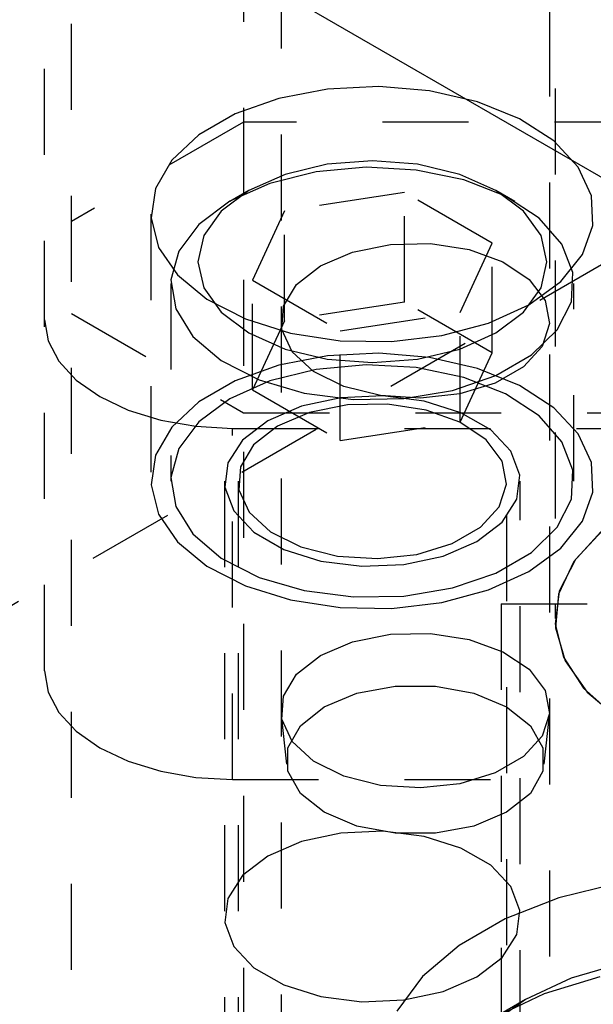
# Model space of a CAD drawing. Header units: inches. Extents: x 1907 to 2452, y -210 to -54.
# Tile 181 of 256: x 1988.664 to 1989.331, y -191.411 to -190.266. Entities that reach past the tile are written whole.
import ezdxf

# ---------------------------------------------------------------- set-up
doc = ezdxf.new("R2010")
doc.units = ezdxf.units.IN
doc.header["$LTSCALE"] = 0.5
doc.header["$MEASUREMENT"] = 0
doc.linetypes.add('HIDDEN', pattern=[0.225, 0.15, -0.075])
doc.layers.add('SID-M-H', color=4, linetype='HIDDEN')
doc.layers.add('SID-M-S', color=105, linetype='Continuous')

msp = doc.modelspace()

# ---------------------------------------------------------------- linework, layer by layer
at = {"layer": 'SID-M-H'}
for p, q in [((1991.78034, -189.14243), (1978.69887, -196.6942)), ((1988.92417, -189.5682), (1988.92417, -193.4786)), ((1988.69292, -191.02281), (1988.69292, -189.67645)), ((1988.72417, -193.37036), (1988.72417, -189.68366)), ((1988.96792, -189.79912), (1988.96792, -192.55494)), ((1989.28042, -192.55494), (1989.28042, -189.79912)), ((1989.28667, -190.14549), (1989.28667, -190.96203)), ((1989.0221, -190.34628), (1988.96534, -190.35714)), ((1989.08166, -190.34328), (1989.0221, -190.34628)), ((1989.14081, -190.34828), (1989.08166, -190.34328)), ((1989.19638, -190.36102), (1989.14081, -190.34828)), ((1988.96534, -190.35714), (1988.91446, -190.37526)), ((1989.24535, -190.38082), (1989.19638, -190.36102)), ((1988.92417, -190.38474), (1988.72417, -190.5002)), ((1988.91446, -190.37526), (1988.87218, -190.39967)), ((1989.58604, -190.38474), (1988.92417, -190.38474)), ((1989.2851, -190.4066), (1989.24535, -190.38082)), ((1988.87218, -190.39967), (1988.84079, -190.42904)), ((1989.31348, -190.43698), (1989.2851, -190.4066)), ((1988.84079, -190.42904), (1988.82199, -190.4618)), ((1989.07417, -190.42972), (1989.0216, -190.43371)), ((1989.12674, -190.43371), (1989.07417, -190.42972)), ((1989.0216, -190.43371), (1988.97261, -190.44543)), ((1989.06681, -190.43726), (1989.00878, -190.44257)), ((1989.1253, -190.44045), (1989.06681, -190.43726)), ((1989.18057, -190.45194), (1989.1253, -190.44045)), ((1989.17573, -190.44543), (1989.12674, -190.43371)), ((1989.32895, -190.47032), (1989.31348, -190.43698)), ((1988.97261, -190.44543), (1988.93054, -190.46406)), ((1989.00878, -190.44257), (1988.95486, -190.45604)), ((1989.2178, -190.46406), (1989.17573, -190.44543)), ((1989.22916, -190.47101), (1989.18057, -190.45194)), ((1988.82199, -190.4618), (1988.81678, -190.49619)), ((1988.93054, -190.46406), (1988.89826, -190.48835)), ((1988.93051, -190.46408), (1988.90841, -190.47684)), ((1988.95486, -190.45604), (1988.90844, -190.47682)), ((1989.25008, -190.48835), (1989.2178, -190.46406)), ((1989.23992, -190.47684), (1989.21782, -190.46408)), ((1989.11153, -190.4665), (1988.97211, -190.48806)), ((1989.21359, -190.52541), (1989.11153, -190.4665)), ((1989.11153, -190.59408), (1989.11153, -190.4665)), ((1989.26802, -190.49645), (1989.22916, -190.47101)), ((1989.33069, -190.50482), (1989.32895, -190.47032)), ((1988.90844, -190.47682), (1988.87243, -190.50362)), ((1988.81667, -190.49186), (1988.81667, -190.80215)), ((1988.81678, -190.49619), (1988.82544, -190.53034)), ((1988.89826, -190.48835), (1988.87796, -190.51663)), ((1988.97211, -190.48806), (1988.93475, -190.56855)), ((1988.97211, -190.61565), (1988.97211, -190.48806)), ((1989.27037, -190.51663), (1989.25008, -190.48835)), ((1989.29469, -190.52667), (1989.26802, -190.49645)), ((1988.87243, -190.50362), (1988.8491, -190.53475)), ((1989.3186, -190.53862), (1989.33069, -190.50482)), ((1988.87796, -190.51663), (1988.87104, -190.54698)), ((1989.27729, -190.54698), (1989.27037, -190.51663)), ((1988.82544, -190.53034), (1988.84752, -190.56241)), ((1989.05116, -190.53591), (1989.09512, -190.52703)), ((1989.09512, -190.52703), (1989.14166, -190.52603)), ((1989.14166, -190.52603), (1989.18665, -190.53298)), ((1989.17623, -190.6059), (1989.21359, -190.52541)), ((1989.18665, -190.53298), (1989.22609, -190.54729)), ((1989.21359, -190.653), (1989.21359, -190.52541)), ((1989.3075, -190.55976), (1989.29469, -190.52667)), ((1988.8491, -190.53475), (1988.83991, -190.56825)), ((1989.01368, -190.55188), (1989.05116, -190.53591)), ((1989.29333, -190.5699), (1989.3186, -190.53862)), ((1988.87104, -190.54698), (1988.87796, -190.57733)), ((1988.98603, -190.57351), (1989.01368, -190.55188)), ((1989.22609, -190.54729), (1989.25647, -190.56767)), ((1989.27037, -190.57733), (1989.27729, -190.54698)), ((1988.84752, -190.56241), (1988.88181, -190.59069)), ((1989.25647, -190.56767), (1989.27509, -190.59231)), ((1989.30566, -190.59366), (1989.3075, -190.55976)), ((1988.83979, -190.5725), (1988.83979, -190.80215)), ((1988.83991, -190.56825), (1988.84544, -190.60201)), ((1988.87796, -190.57733), (1988.89826, -190.60561)), ((1988.93475, -190.56855), (1989.03681, -190.62747)), ((1988.93475, -190.69613), (1988.93475, -190.56855)), ((1988.97064, -190.59889), (1988.98603, -190.57351)), ((1989.25008, -190.60561), (1989.27037, -190.57733)), ((1989.25625, -190.59698), (1989.29333, -190.5699)), ((1989.30854, -190.80215), (1989.30854, -190.5725)), ((1988.88181, -190.59069), (1988.92647, -190.61363)), ((1988.84544, -190.60201), (1988.86534, -190.63392)), ((1988.9689, -190.62576), (1988.97064, -190.59889)), ((1989.11153, -190.59408), (1988.97211, -190.61565)), ((1989.21359, -190.653), (1989.11153, -190.59408)), ((1989.20935, -190.61838), (1989.25625, -190.59698)), ((1989.27509, -190.59231), (1989.28031, -190.61903)), ((1989.28927, -190.62623), (1989.30566, -190.59366)), ((1988.72417, -190.60732), (1988.92417, -190.72278)), ((1988.89826, -190.60561), (1988.93054, -190.6299)), ((1988.92647, -190.61363), (1988.9791, -190.63001)), ((1989.03681, -190.62747), (1989.17623, -190.6059)), ((1989.17623, -190.73348), (1989.17623, -190.6059)), ((1989.2178, -190.6299), (1989.25008, -190.60561)), ((1988.69292, -190.61454), (1988.69712, -190.63917)), ((1988.97211, -190.61565), (1988.93475, -190.69613)), ((1989.15516, -190.63297), (1989.20935, -190.61838)), ((1989.28031, -190.61903), (1989.27165, -190.64545)), ((1988.86534, -190.63392), (1988.89836, -190.66197)), ((1988.93054, -190.6299), (1988.97261, -190.64853)), ((1988.98096, -190.65173), (1988.9689, -190.62576)), ((1988.9791, -190.63001), (1989.03685, -190.63895)), ((1989.03681, -190.75505), (1989.03681, -190.62747)), ((1989.09661, -190.63995), (1989.15516, -190.63297)), ((1989.17573, -190.64853), (1989.2178, -190.6299)), ((1989.25936, -190.65543), (1989.28927, -190.62623)), ((1988.69712, -190.63917), (1988.70957, -190.66286)), ((1989.03685, -190.63895), (1989.09661, -190.63995)), ((1989.27165, -190.64545), (1989.24989, -190.66922)), ((1989.0221, -190.65657), (1988.96534, -190.66743)), ((1988.97261, -190.64853), (1989.0216, -190.66025)), ((1989.00574, -190.6745), (1988.98096, -190.65173)), ((1989.08166, -190.65356), (1989.0221, -190.65657)), ((1989.14081, -190.65856), (1989.08166, -190.65356)), ((1989.12674, -190.66025), (1989.17573, -190.64853)), ((1989.19638, -190.67131), (1989.14081, -190.65856)), ((1989.17623, -190.73348), (1989.21359, -190.653)), ((1989.21782, -190.67941), (1989.25936, -190.65543)), ((1988.70957, -190.66286), (1988.72978, -190.6847)), ((1988.89836, -190.66197), (1988.94243, -190.6844)), ((1988.96534, -190.66743), (1988.91446, -190.68555)), ((1989.06681, -190.66691), (1989.00878, -190.67222)), ((1989.0216, -190.66025), (1989.07417, -190.66424)), ((1989.1253, -190.67011), (1989.06681, -190.66691)), ((1989.07417, -190.66424), (1989.12674, -190.66025)), ((1989.18057, -190.6816), (1989.1253, -190.67011)), ((1989.24989, -190.66922), (1989.21695, -190.68824)), ((1989.00878, -190.67222), (1988.95486, -190.68569)), ((1989.04104, -190.69204), (1989.00574, -190.6745)), ((1989.16725, -190.69667), (1989.21782, -190.67941)), ((1989.22916, -190.70066), (1989.18057, -190.6816)), ((1989.24535, -190.6911), (1989.19638, -190.67131)), ((1988.72978, -190.6847), (1988.75699, -190.70383)), ((1988.91446, -190.68555), (1988.87218, -190.70995)), ((1988.95486, -190.68569), (1988.90844, -190.70648)), ((1988.94243, -190.6844), (1988.99478, -190.6998)), ((1989.08373, -190.70279), (1989.04104, -190.69204)), ((1989.21695, -190.68824), (1989.17577, -190.7008)), ((1989.2851, -190.71689), (1989.24535, -190.6911)), ((1988.75699, -190.70383), (1988.79014, -190.71954)), ((1988.93475, -190.69613), (1989.03681, -190.75505)), ((1989.03761, -190.70513), (1988.99174, -190.715)), ((1988.99478, -190.6998), (1989.05211, -190.7072)), ((1989.08644, -190.70311), (1989.03761, -190.70513)), ((1989.13001, -190.7058), (1989.08373, -190.70279)), ((1989.13428, -190.70912), (1989.08644, -190.70311)), ((1989.11083, -190.70613), (1989.16725, -190.69667)), ((1989.17577, -190.7008), (1989.13001, -190.7058)), ((1989.26802, -190.7261), (1989.22916, -190.70066)), ((1988.87218, -190.70995), (1988.84079, -190.73933)), ((1988.90844, -190.70648), (1988.87243, -190.73328)), ((1988.99174, -190.715), (1988.95255, -190.73194)), ((1989.04512, -190.71352), (1989.00116, -190.7224)), ((1989.09166, -190.71252), (1989.04512, -190.71352)), ((1989.05211, -190.7072), (1989.11083, -190.70613)), ((1989.13665, -190.71947), (1989.09166, -190.71252)), ((1989.17724, -190.72266), (1989.13428, -190.70912)), ((1989.31348, -190.74727), (1989.2851, -190.71689)), ((1988.79014, -190.71954), (1988.82796, -190.73121)), ((1988.92417, -190.72278), (1990.27417, -190.72278)), ((1989.00116, -190.7224), (1988.96368, -190.73837)), ((1989.17609, -190.73378), (1989.13665, -190.71947)), ((1989.21186, -190.74265), (1989.17724, -190.72266)), ((1989.29469, -190.75632), (1989.26802, -190.7261)), ((1988.84079, -190.73933), (1988.82199, -190.77209)), ((1988.82796, -190.73121), (1988.86899, -190.73839)), ((1988.87243, -190.73328), (1988.8491, -190.7644)), ((1988.86899, -190.73839), (1988.91167, -190.74082)), ((1988.95255, -190.73194), (1988.92321, -190.75456)), ((1988.96368, -190.73837), (1988.93603, -190.76)), ((1989.03681, -190.75505), (1989.17623, -190.73348)), ((1989.20647, -190.75416), (1989.17609, -190.73378)), ((1988.91167, -190.74082), (1990.28667, -190.74082)), ((1988.91167, -191.14909), (1988.91167, -190.74082)), ((1989.23532, -190.76745), (1989.21186, -190.74265)), ((1989.32895, -190.78061), (1989.31348, -190.74727)), ((1988.92321, -190.75456), (1988.9061, -190.78104)), ((1988.93603, -190.76), (1988.92064, -190.78538)), ((1989.22509, -190.7788), (1989.20647, -190.75416)), ((1989.3075, -190.78942), (1989.29469, -190.75632)), ((1988.82199, -190.77209), (1988.81678, -190.80647)), ((1988.8491, -190.7644), (1988.83991, -190.7979)), ((1989.24573, -190.79507), (1989.23532, -190.76745)), ((1988.9061, -190.78104), (1988.90261, -190.80923)), ((1988.92064, -190.78538), (1988.9189, -190.81225)), ((1989.23031, -190.80552), (1989.22509, -190.7788)), ((1989.33069, -190.81511), (1989.32895, -190.78061)), ((1989.24224, -190.82326), (1989.24573, -190.79507)), ((1989.30566, -190.82332), (1989.3075, -190.78942)), ((1988.81678, -190.80647), (1988.82544, -190.84062)), ((1988.83991, -190.7979), (1988.84544, -190.83167)), ((1988.90217, -190.80215), (1988.90217, -193.24769)), ((1988.91792, -190.80215), (1988.91792, -192.74176)), ((1989.22165, -190.83194), (1989.23031, -190.80552)), ((1989.23042, -192.74176), (1989.23042, -190.80215)), ((1989.24617, -193.24769), (1989.24617, -190.80215)), ((1988.90261, -190.80923), (1988.91301, -190.83685)), ((1988.9189, -190.81225), (1988.93096, -190.83822)), ((1989.3186, -190.84891), (1989.33069, -190.81511)), ((1989.22513, -190.84974), (1989.24224, -190.82326)), ((1989.28927, -190.85588), (1989.30566, -190.82332)), ((1988.82544, -190.84062), (1988.84752, -190.8727)), ((1988.84544, -190.83167), (1988.86534, -190.86358)), ((1988.91301, -190.83685), (1988.93648, -190.86165)), ((1988.93096, -190.83822), (1988.95574, -190.86099)), ((1989.19989, -190.85571), (1989.22165, -190.83194)), ((1989.19579, -190.87236), (1989.22513, -190.84974)), ((1989.29333, -190.88019), (1989.3186, -190.84891)), ((1988.86534, -190.86358), (1988.89836, -190.89163)), ((1988.93648, -190.86165), (1988.97109, -190.88164)), ((1988.95574, -190.86099), (1988.99104, -190.87853)), ((1989.16695, -190.87473), (1989.19989, -190.85571)), ((1989.25936, -190.88508), (1989.28927, -190.85588)), ((1989.34007, -190.86117), (1989.30851, -190.89578)), ((1989.34237, -190.85923), (1989.31037, -190.89311)), ((1988.84752, -190.8727), (1988.88181, -190.90097)), ((1989.12577, -190.88729), (1989.16695, -190.87473)), ((1989.1566, -190.8893), (1989.19579, -190.87236)), ((1988.97109, -190.88164), (1989.01406, -190.89518)), ((1988.99104, -190.87853), (1989.03373, -190.88928)), ((1989.08001, -190.89229), (1989.12577, -190.88729)), ((1989.21782, -190.90906), (1989.25936, -190.88508)), ((1989.25625, -190.90726), (1989.29333, -190.88019)), ((1988.89836, -190.89163), (1988.94243, -190.91406)), ((1989.01406, -190.89518), (1989.0619, -190.90119)), ((1989.03373, -190.88928), (1989.08001, -190.89229)), ((1989.0619, -190.90119), (1989.11073, -190.89917)), ((1989.11073, -190.89917), (1989.1566, -190.8893)), ((1989.30851, -190.89578), (1989.2906, -190.9335)), ((1989.31037, -190.89311), (1989.29159, -190.93015)), ((1988.88181, -190.90097), (1988.92647, -190.92392)), ((1989.16725, -190.92632), (1989.21782, -190.90906)), ((1989.20935, -190.92867), (1989.25625, -190.90726)), ((1988.94243, -190.91406), (1988.99478, -190.92945)), ((1988.92647, -190.92392), (1988.9791, -190.9403)), ((1988.99478, -190.92945), (1989.05211, -190.93685)), ((1989.11083, -190.93579), (1989.16725, -190.92632)), ((1989.15516, -190.94326), (1989.20935, -190.92867)), ((1989.29159, -190.93015), (1989.28688, -190.96864)), ((1989.2906, -190.9335), (1989.2872, -190.97256)), ((1988.9791, -190.9403), (1989.03685, -190.94923)), ((1989.05211, -190.93685), (1989.11083, -190.93579)), ((1989.09661, -190.95024), (1989.15516, -190.94326)), ((1989.22417, -190.94495), (1989.22417, -191.76246)), ((1989.22417, -190.94495), (1989.97417, -190.94495)), ((1989.03685, -190.94923), (1989.09661, -190.95024)), ((1989.28688, -190.96864), (1989.29646, -191.00684)), ((1989.05116, -190.98909), (1989.09512, -190.98021)), ((1989.09512, -190.98021), (1989.14166, -190.97921)), ((1989.14166, -190.97921), (1989.18665, -190.98617)), ((1989.2872, -190.97256), (1989.29846, -191.01113)), ((1989.01368, -191.00506), (1989.05116, -190.98909)), ((1989.18665, -190.98617), (1989.22609, -191.00047)), ((1989.22609, -191.00047), (1989.25647, -191.02085)), ((1988.98603, -191.02669), (1989.01368, -191.00506)), ((1989.29646, -191.00684), (1989.31989, -191.04298)), ((1989.29846, -191.01113), (1989.32386, -191.04739)), ((1988.69292, -191.02281), (1988.69712, -191.04744)), ((1989.25647, -191.02085), (1989.27509, -191.04549)), ((1988.97064, -191.05207), (1988.98603, -191.02669)), ((1988.69712, -191.04744), (1988.70957, -191.07113)), ((1989.01801, -191.06472), (1989.05601, -191.04878)), ((1989.05601, -191.04878), (1989.10068, -191.0404)), ((1989.10068, -191.0404), (1989.14765, -191.0404)), ((1989.14765, -191.0404), (1989.19232, -191.04878)), ((1989.19232, -191.04878), (1989.23032, -191.06472)), ((1989.27509, -191.04549), (1989.28031, -191.07221)), ((1989.31989, -191.04298), (1989.3561, -191.07542)), ((1989.32386, -191.04739), (1989.36219, -191.07963)), ((1988.9689, -191.07894), (1988.97064, -191.05207)), ((1988.70957, -191.07113), (1988.72978, -191.09297)), ((1988.99041, -191.08665), (1989.01801, -191.06472)), ((1989.23032, -191.06472), (1989.25793, -191.08665)), ((1988.96822, -191.07442), (1988.97433, -191.13136)), ((1988.98096, -191.10491), (1988.9689, -191.07894)), ((1989.28031, -191.07221), (1989.27165, -191.09863)), ((1989.27401, -191.13136), (1989.28012, -191.07442)), ((1988.72978, -191.09297), (1988.75699, -191.1121)), ((1988.97589, -191.11244), (1988.99041, -191.08665)), ((1989.25793, -191.08665), (1989.27245, -191.11244)), ((1989.00574, -191.12768), (1988.98096, -191.10491)), ((1989.27165, -191.09863), (1989.24989, -191.1224)), ((1988.75699, -191.1121), (1988.79014, -191.12781)), ((1988.97589, -191.13956), (1988.97589, -191.11244)), ((1989.27245, -191.11244), (1989.27245, -191.13956)), ((1988.79014, -191.12781), (1988.82796, -191.13948)), ((1989.04104, -191.14522), (1989.00574, -191.12768)), ((1989.24989, -191.1224), (1989.21695, -191.14142)), ((1988.82796, -191.13948), (1988.86899, -191.14666)), ((1988.99041, -191.16534), (1988.97589, -191.13956)), ((1989.27245, -191.13956), (1989.25793, -191.16534)), ((1988.86899, -191.14666), (1988.91167, -191.14909)), ((1988.91167, -191.14909), (1989.22417, -191.14909)), ((1989.08373, -191.15597), (1989.04104, -191.14522)), ((1989.21695, -191.14142), (1989.17577, -191.15398)), ((1989.13001, -191.15898), (1989.08373, -191.15597)), ((1989.17577, -191.15398), (1989.13001, -191.15898)), ((1989.01801, -191.18728), (1988.99041, -191.16534)), ((1989.25793, -191.16534), (1989.23032, -191.18728)), ((1989.05601, -191.20322), (1989.01801, -191.18728)), ((1989.23032, -191.18728), (1989.19232, -191.20322)), ((1989.10068, -191.2116), (1989.05601, -191.20322)), ((1989.19232, -191.20322), (1989.14765, -191.2116)), ((1989.03761, -191.21138), (1988.99174, -191.22126)), ((1989.08644, -191.20936), (1989.03761, -191.21138)), ((1989.13428, -191.21537), (1989.08644, -191.20936)), ((1989.14765, -191.2116), (1989.10068, -191.2116)), ((1989.17724, -191.22892), (1989.13428, -191.21537)), ((1988.99174, -191.22126), (1988.95255, -191.23819)), ((1989.21186, -191.2489), (1989.17724, -191.22892)), ((1988.95255, -191.23819), (1988.92321, -191.26082)), ((1989.23532, -191.27371), (1989.21186, -191.2489)), ((1988.92321, -191.26082), (1988.9061, -191.2873)), ((1989.24573, -191.30132), (1989.23532, -191.27371)), ((1989.36091, -191.26948), (1989.29126, -191.2867)), ((1988.9061, -191.2873), (1988.90261, -191.31549)), ((1989.29126, -191.2867), (1989.22852, -191.31121)), ((1989.22852, -191.31121), (1989.17495, -191.34214)), ((1989.24224, -191.32951), (1989.24573, -191.30132)), ((1988.90261, -191.31549), (1988.91301, -191.3431)), ((1989.22513, -191.35599), (1989.24224, -191.32951)), ((1988.91301, -191.3431), (1988.93648, -191.36791)), ((1989.17495, -191.34214), (1989.13249, -191.37836)), ((1989.19579, -191.37862), (1989.22513, -191.35599)), ((1988.93648, -191.36791), (1988.97109, -191.38789)), ((1989.36578, -191.36244), (1989.30524, -191.38025)), ((1989.13249, -191.37836), (1989.10267, -191.41856)), ((1989.1566, -191.39555), (1989.19579, -191.37862)), ((1989.30524, -191.38025), (1989.25244, -191.40493)), ((1989.33874, -191.37842), (1989.27391, -191.39843)), ((1988.97109, -191.38789), (1989.01406, -191.40144)), ((1989.01406, -191.40144), (1989.0619, -191.40745)), ((1989.11073, -191.40543), (1989.1566, -191.39555)), ((1989.27391, -191.39843), (1989.21708, -191.42535)), ((1989.0619, -191.40745), (1989.11073, -191.40543)), ((1989.25244, -191.40493), (1989.20968, -191.43542)), ((1989.2524, -191.40496), (1989.21704, -191.42538))]:
    msp.add_line(p, q, dxfattribs=at)
at = {"layer": 'SID-M-S'}
msp.add_line((1978.69887, -184.30545), (2002.03339, -197.77618), dxfattribs=at)

doc.saveas('drawing.dxf')
